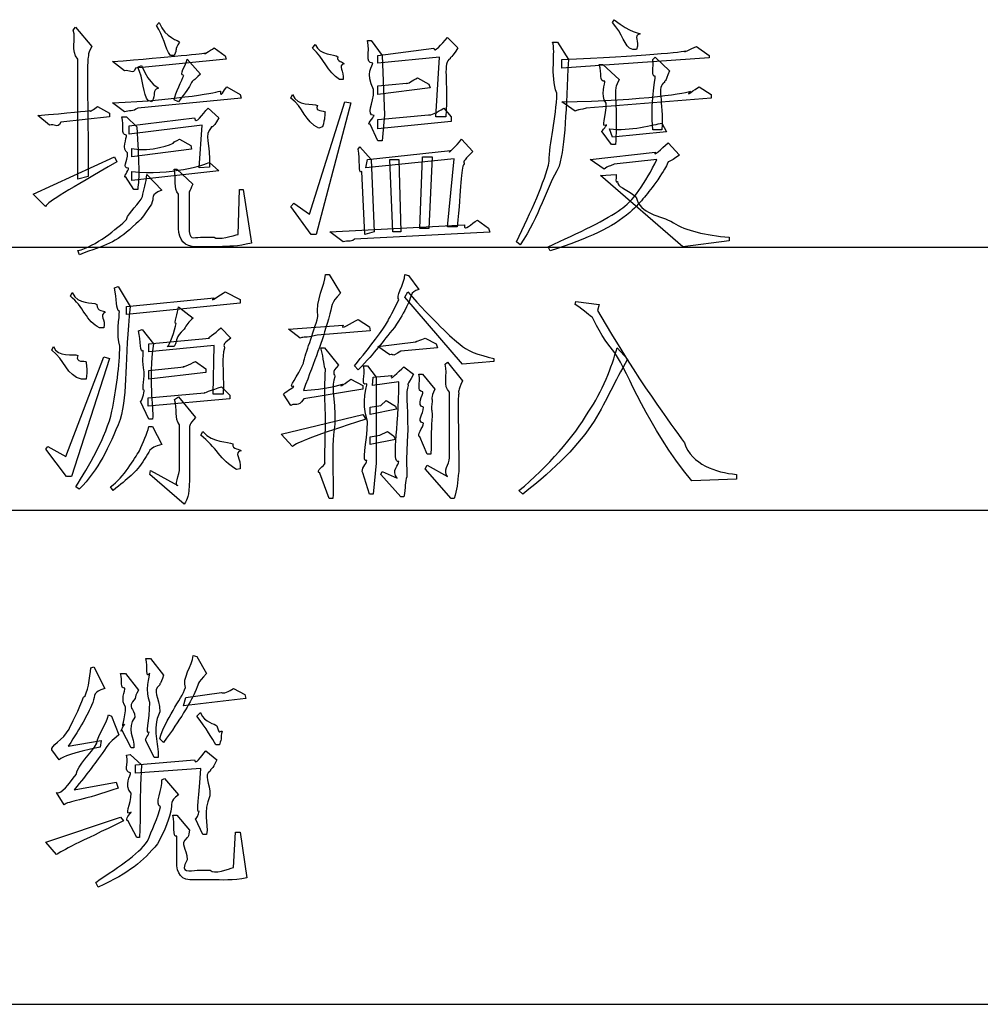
# Model space of a CAD drawing. Header units: millimetres. Extents: x 3 to 297, y 2 to 209.
# Tile 63 of 92: x 239 to 252, y 102 to 115. Entities that reach past the tile are written whole.
import ezdxf

# ---------------------------------------------------------------- set-up
doc = ezdxf.new("R2010")
doc.units = ezdxf.units.MM
doc.layers.get('0').update_dxf_attribs({"linetype": 'CONTINUOUS'})

msp = doc.modelspace()

# ---------------------------------------------------------------- linework, layer by layer
at = {"color": 0}
for p, q in [((240.8, 115.054), (240.838, 115.092)), ((240.8, 115.054), (240.8, 115.054)), ((246.852, 115.092), (246.874, 115.131)), ((239.697, 114.993), (239.725, 115.032)), ((239.725, 115.032), (239.945, 114.773)), ((242.872, 114.751), (242.906, 114.8)), ((243.6, 114.855), (243.649, 114.855)), ((243.649, 114.855), (243.798, 114.657)), ((244.664, 114.894), (244.802, 114.756)), ((246.058, 114.833), (246.125, 114.833)), ((246.125, 114.833), (246.268, 114.602)), ((247.966, 114.773), (248.136, 114.657)), ((241.037, 114.657), (240.987, 114.657)), ((241.566, 114.756), (241.715, 114.651)), ((241.715, 114.651), (241.726, 114.607)), ((243.738, 114.657), (244.482, 114.751)), ((243.738, 114.552), (243.738, 114.657)), ((243.798, 114.657), (243.826, 113.869)), ((247.172, 114.734), (247.122, 114.734)), ((247.172, 114.734), (247.172, 114.734)), ((248.136, 114.657), (248.136, 114.624)), ((239.758, 113.014), (239.758, 114.607)), ((240.375, 114.453), (240.216, 114.574)), ((241.726, 114.607), (240.524, 114.486)), ((240.552, 114.502), (240.602, 114.525)), ((241.208, 114.607), (241.384, 114.409)), ((244.559, 114.635), (243.738, 114.552)), ((244.51, 113.841), (244.559, 114.635)), ((248.136, 114.624), (246.18, 114.486)), ((246.18, 114.486), (246.18, 114.602)), ((246.676, 114.536), (246.725, 114.536)), ((246.725, 114.536), (246.94, 114.337)), ((247.387, 114.602), (247.42, 114.635)), ((247.42, 114.635), (247.607, 114.453)), ((243.28, 114.337), (243.231, 114.337)), ((243.738, 114.254), (244.118, 114.288)), ((243.738, 114.139), (243.738, 114.254)), ((244.267, 114.359), (244.416, 114.277)), ((244.416, 114.277), (244.432, 114.227)), ((240.827, 114.221), (240.827, 114.221)), ((241.737, 114.238), (241.913, 114.139)), ((241.913, 114.139), (241.924, 114.089)), ((242.586, 114.089), (242.608, 114.139)), ((244.432, 114.227), (243.738, 114.139)), ((248.004, 114.238), (248.164, 114.139)), ((248.164, 114.139), (248.164, 114.089)), ((240.375, 113.907), (240.216, 114.028)), ((241.924, 114.089), (240.552, 113.957)), ((240.739, 114.04), (240.69, 114.056)), ((241.092, 114.04), (241.037, 114.067)), ((242.834, 112.551), (243.302, 114.04)), ((243.38, 114.028), (242.922, 112.281)), ((243.302, 114.04), (243.38, 114.028)), ((246.356, 113.918), (246.18, 114.04)), ((248.164, 114.089), (246.505, 113.957)), ((239.383, 113.731), (239.229, 113.858)), ((240.017, 113.979), (240.177, 113.891)), ((240.177, 113.891), (240.177, 113.841)), ((241.489, 113.957), (241.627, 113.83)), ((243.738, 113.808), (244.41, 113.869)), ((243.826, 113.869), (243.798, 113.521)), ((244.614, 113.957), (244.713, 113.841)), ((246.902, 113.935), (246.902, 113.935)), ((240.177, 113.841), (239.532, 113.769)), ((240.342, 113.841), (240.403, 113.841)), ((240.403, 113.841), (240.541, 113.709)), ((240.441, 113.72), (241.307, 113.83)), ((241.406, 113.731), (240.441, 113.61)), ((241.367, 113.163), (241.406, 113.731)), ((243.738, 113.521), (243.639, 113.742)), ((243.738, 113.681), (243.738, 113.808)), ((244.713, 113.78), (243.738, 113.681)), ((244.642, 113.841), (244.51, 113.841)), ((244.713, 113.841), (244.713, 113.78)), ((247.508, 113.758), (247.569, 113.643)), ((240.441, 113.61), (240.441, 113.72)), ((243.005, 113.709), (242.955, 113.692)), ((246.841, 113.472), (246.714, 113.643)), ((246.852, 113.571), (246.814, 113.681)), ((247.569, 113.643), (246.852, 113.571)), ((247.508, 113.67), (247.387, 113.67)), ((241.108, 113.543), (241.257, 113.461)), ((241.108, 113.543), (241.108, 113.543)), ((243.798, 113.521), (243.738, 113.521)), ((244.851, 113.543), (245, 113.383)), ((246.891, 113.472), (246.841, 113.472)), ((247.591, 113.494), (247.74, 113.334)), ((240.474, 113.312), (240.474, 113.422)), ((241.268, 113.411), (240.474, 113.312)), ((241.257, 113.461), (241.268, 113.411)), ((243.479, 113.411), (243.501, 113.444)), ((243.501, 113.444), (243.649, 113.273)), ((243.6, 113.273), (244.703, 113.395)), ((246.555, 113.273), (247.42, 113.373)), ((239.163, 112.816), (240.243, 113.312)), ((240.243, 113.312), (240.276, 113.246)), ((241.505, 113.235), (241.627, 113.125)), ((244.752, 113.284), (243.578, 113.163)), ((243.578, 113.163), (243.6, 113.273)), ((243.649, 113.273), (243.688, 112.314)), ((243.936, 112.314), (243.897, 113.273)), ((243.897, 113.273), (244.019, 113.273)), ((244.019, 113.273), (244.046, 112.314)), ((244.294, 112.358), (244.333, 113.312)), ((244.333, 113.312), (244.46, 113.312)), ((244.46, 113.312), (244.416, 112.358)), ((244.664, 112.381), (244.752, 113.284)), ((246.014, 113.251), (246.014, 113.251)), ((246.742, 113.146), (246.555, 113.273)), ((247.442, 113.273), (246.874, 113.213)), ((241.627, 113.125), (240.474, 112.998)), ((240.474, 112.998), (240.474, 113.114)), ((240.673, 113.075), (240.871, 112.866)), ((241.037, 113.146), (241.07, 113.146)), ((241.07, 113.146), (241.285, 112.948)), ((241.505, 113.174), (241.367, 113.163)), ((243.567, 112.281), (243.528, 113.114)), ((246.692, 113.064), (246.902, 113.075)), ((239.896, 113.047), (239.758, 113.014)), ((240.502, 112.877), (240.392, 113.047)), ((247.784, 112.116), (246.692, 113.064)), ((239.328, 112.65), (239.163, 112.816)), ((240.552, 112.877), (240.502, 112.877)), ((241.092, 112.358), (241.092, 112.816)), ((241.886, 112.281), (241.902, 112.877)), ((241.902, 112.877), (241.952, 112.877)), ((241.952, 112.877), (242.062, 112.165)), ((242.586, 112.65), (242.624, 112.695)), ((242.624, 112.695), (242.834, 112.551)), ((242.856, 112.281), (242.586, 112.65)), ((246.962, 112.617), (246.962, 112.617)), ((240.403, 112.48), (240.403, 112.48)), ((245.061, 112.469), (245.209, 112.364)), ((243.104, 112.314), (244.89, 112.408)), ((243.28, 112.182), (243.104, 112.314)), ((245.226, 112.309), (243.429, 112.215)), ((243.688, 112.314), (243.567, 112.281)), ((244.046, 112.314), (243.936, 112.314)), ((244.416, 112.358), (244.294, 112.358)), ((244.791, 112.381), (244.664, 112.381)), ((245.209, 112.364), (245.226, 112.309)), ((241.384, 112.243), (241.566, 112.243)), ((242.922, 112.281), (242.856, 112.281)), ((245.629, 112.143), (245.579, 112.182)), ((248.401, 112.193), (247.784, 112.116)), ((248.401, 112.243), (248.401, 112.193)), ((225.742, 112.113), (252.448, 112.113)), ((239.78, 112.011), (239.758, 112.066)), ((241.627, 112.116), (241.34, 112.116)), ((246.025, 112.061), (245.998, 112.116)), ((243.043, 111.747), (243.093, 111.747)), ((243.093, 111.747), (243.242, 111.499)), ((244.096, 111.747), (244.145, 111.735)), ((244.145, 111.735), (244.283, 111.548)), ((239.659, 111.46), (239.681, 111.51)), ((240.243, 111.57), (240.293, 111.587)), ((240.293, 111.587), (240.453, 111.322)), ((241.715, 111.52), (241.913, 111.416)), ((244.096, 111.449), (244.135, 111.52)), ((240.403, 111.322), (241.566, 111.438)), ((241.913, 111.416), (241.913, 111.366)), ((244.862, 110.556), (244.096, 111.449)), ((246.356, 111.35), (246.367, 111.388)), ((246.367, 111.388), (246.676, 111.35)), ((241.913, 111.366), (240.403, 111.217)), ((240.403, 111.217), (240.403, 111.322)), ((241.092, 111.317), (241.29, 111.168)), ((244.145, 111.372), (244.145, 111.372)), ((246.676, 111.35), (246.654, 111.272)), ((243.479, 111.151), (243.628, 111.052)), ((240.105, 111.041), (240.044, 111.041)), ((240.563, 111.002), (240.612, 111.019)), ((240.612, 111.019), (240.761, 110.826)), ((241.654, 111.041), (241.786, 110.903)), ((242.553, 111.024), (243.28, 111.074)), ((242.707, 110.903), (242.553, 111.024)), ((243.639, 111.002), (242.933, 110.942)), ((243.628, 111.052), (243.639, 111.002)), ((240.701, 110.826), (241.505, 110.903)), ((243.738, 110.793), (244.245, 110.853)), ((244.366, 110.903), (244.515, 110.826)), ((239.411, 110.743), (239.433, 110.793)), ((240.701, 110.721), (240.701, 110.826)), ((241.566, 110.804), (240.701, 110.721)), ((241.037, 110.793), (240.943, 110.793)), ((241.555, 110.159), (241.566, 110.804)), ((242.983, 110.776), (243.032, 110.776)), ((243.032, 110.776), (243.219, 110.545)), ((243.897, 110.683), (243.738, 110.793)), ((244.531, 110.776), (244.046, 110.732)), ((244.515, 110.826), (244.531, 110.776)), ((244.829, 110.821), (244.829, 110.821)), ((246.913, 110.776), (247.051, 110.622)), ((239.598, 109.332), (240.105, 110.655)), ((240.177, 110.633), (239.675, 109.068)), ((240.105, 110.655), (240.177, 110.633)), ((241.318, 110.594), (241.456, 110.495)), ((245.276, 110.594), (244.862, 110.556)), ((245.276, 110.633), (245.276, 110.594)), ((246.885, 110.71), (246.885, 110.71)), ((239.868, 110.589), (239.868, 110.589)), ((240.701, 110.473), (241.169, 110.523)), ((240.701, 110.357), (240.701, 110.473)), ((241.456, 110.495), (241.456, 110.446)), ((243.479, 110.484), (243.429, 110.534)), ((243.55, 110.534), (243.6, 110.534)), ((243.6, 110.534), (243.716, 110.385)), ((244.085, 110.523), (244.212, 110.424)), ((244.631, 110.556), (244.664, 110.583)), ((244.664, 110.583), (244.862, 110.335)), ((239.868, 110.357), (239.808, 110.357)), ((241.456, 110.446), (240.701, 110.357)), ((243.38, 110.357), (243.539, 110.275)), ((243.666, 110.275), (243.677, 110.385)), ((243.677, 110.385), (243.925, 110.407)), ((243.716, 110.385), (243.716, 109.244)), ((244.283, 110.424), (244.333, 110.424)), ((244.333, 110.424), (244.493, 110.225)), ((241.665, 110.258), (241.776, 110.148)), ((243.539, 110.225), (242.757, 110.098)), ((243.539, 110.275), (243.539, 110.225)), ((244.019, 110.324), (243.666, 110.275)), ((244.019, 110.324), (244.019, 110.324)), ((240.69, 110.109), (241.439, 110.176)), ((240.69, 109.999), (240.69, 110.109)), ((241.776, 110.098), (240.69, 109.999)), ((241.042, 110.087), (241.092, 110.126)), ((241.092, 110.126), (241.318, 109.85)), ((241.687, 110.159), (241.555, 110.159)), ((241.776, 110.148), (241.776, 110.098)), ((242.586, 110.01), (242.486, 110.159)), ((243.777, 110.01), (243.848, 110.076)), ((243.848, 110.076), (243.975, 109.999)), ((244.691, 109.316), (244.691, 110.187)), ((240.701, 109.828), (240.59, 110.06)), ((242.586, 110.01), (242.586, 110.01)), ((243.639, 109.988), (243.777, 110.01)), ((243.639, 109.889), (243.639, 109.988)), ((243.986, 109.96), (243.639, 109.889)), ((243.975, 109.999), (243.986, 109.96)), ((240.21, 109.933), (240.21, 109.933)), ((240.75, 109.828), (240.701, 109.828)), ((242.454, 109.63), (243.539, 109.889)), ((243.043, 109.867), (243.043, 109.867)), ((243.539, 109.889), (243.578, 109.828)), ((240.701, 109.729), (240.75, 109.729)), ((240.75, 109.729), (240.871, 109.492)), ((241.108, 109.183), (241.108, 109.751)), ((246.61, 109.801), (246.61, 109.801)), ((241.39, 109.613), (241.417, 109.663)), ((242.608, 109.464), (242.454, 109.63)), ((243.639, 109.591), (243.765, 109.613)), ((243.639, 109.492), (243.639, 109.591)), ((243.975, 109.558), (243.639, 109.492)), ((243.765, 109.613), (243.865, 109.663)), ((243.865, 109.663), (243.947, 109.608)), ((243.947, 109.608), (243.975, 109.558)), ((244.394, 109.365), (244.294, 109.591)), ((239.334, 109.431), (239.361, 109.464)), ((239.609, 109.068), (239.334, 109.431)), ((239.361, 109.464), (239.598, 109.332)), ((244.443, 109.365), (244.394, 109.365)), ((241.913, 109.167), (241.864, 109.161)), ((243.716, 109.244), (243.677, 108.831)), ((244.366, 109.167), (244.394, 109.216)), ((244.713, 108.775), (244.366, 109.167)), ((244.394, 109.216), (244.664, 109.068)), ((239.675, 109.068), (239.609, 109.068)), ((240.712, 109.095), (240.722, 109.145)), ((241.169, 108.698), (240.712, 109.095)), ((240.722, 109.145), (241.087, 108.946)), ((241.241, 109.024), (241.241, 109.024)), ((243.093, 108.775), (242.971, 109.112)), ((243.628, 108.831), (243.539, 109.117)), ((243.777, 109.095), (243.798, 109.134)), ((244.046, 108.797), (243.777, 109.095)), ((243.798, 109.134), (243.997, 109.045)), ((248.5, 109.029), (247.905, 109.007)), ((248.5, 109.095), (248.5, 109.029)), ((239.775, 108.897), (239.731, 108.93)), ((240.226, 108.88), (240.193, 108.93)), ((240.226, 108.88), (240.226, 108.88)), ((243.143, 108.775), (243.093, 108.775)), ((243.677, 108.831), (243.628, 108.831)), ((244.085, 108.797), (244.046, 108.797)), ((244.752, 108.775), (244.713, 108.775)), ((245.661, 108.831), (245.612, 108.88)), ((225.742, 108.62), (252.448, 108.62)), ((225.742, 108.62), (252.448, 108.62)), ((241.29, 106.688), (241.335, 106.677)), ((241.335, 106.677), (241.467, 106.451)), ((239.929, 106.528), (239.968, 106.539)), ((239.968, 106.539), (240.116, 106.252)), ((240.662, 106.649), (240.722, 106.649)), ((240.722, 106.649), (240.894, 106.429)), ((240.326, 106.451), (240.392, 106.451)), ((240.392, 106.451), (240.563, 106.23)), ((241.186, 106.263), (241.186, 106.263)), ((241.191, 106.131), (241.665, 106.197)), ((241.825, 106.252), (241.974, 106.17)), ((241.974, 106.17), (241.985, 106.12)), ((240.712, 106.065), (240.712, 106.065)), ((241.158, 106.021), (241.191, 106.131)), ((241.985, 106.12), (241.158, 106.021)), ((240.166, 105.9), (240.205, 105.883)), ((241.335, 105.883), (241.384, 105.932)), ((240.205, 105.883), (240.304, 105.635)), ((240.375, 105.778), (240.375, 105.778)), ((241.335, 105.883), (241.335, 105.883)), ((240.464, 105.464), (240.342, 105.701)), ((239.631, 105.486), (240.067, 105.563)), ((240.067, 105.563), (240.056, 105.475)), ((240.772, 105.337), (240.662, 105.563)), ((240.894, 105.536), (240.844, 105.585)), ((241.638, 105.503), (241.588, 105.503)), ((239.51, 105.304), (239.411, 105.436)), ((240.111, 105.431), (240.111, 105.431)), ((240.403, 105.365), (240.453, 105.376)), ((240.403, 105.365), (240.403, 105.365)), ((240.453, 105.376), (240.602, 105.238)), ((240.502, 105.464), (240.464, 105.464)), ((241.456, 105.426), (241.604, 105.304)), ((240.524, 105.238), (241.307, 105.304)), ((240.524, 105.128), (240.524, 105.238)), ((240.822, 105.337), (240.772, 105.337)), ((241.39, 105.188), (240.524, 105.128)), ((239.708, 104.907), (240.265, 105.006)), ((240.265, 105.006), (240.293, 104.93)), ((240.871, 105.04), (240.91, 105.056)), ((240.91, 105.056), (241.092, 104.841)), ((239.576, 104.709), (239.477, 104.869)), ((239.334, 104.213), (240.326, 104.544)), ((240.326, 104.544), (240.364, 104.494)), ((240.541, 104.273), (240.425, 104.489)), ((241.02, 104.571), (241.07, 104.571)), ((241.07, 104.571), (241.241, 104.372)), ((241.417, 104.312), (241.318, 104.521)), ((241.825, 103.876), (241.852, 104.345)), ((241.852, 104.345), (241.913, 104.345)), ((241.913, 104.345), (242.001, 103.739)), ((239.477, 104.048), (239.334, 104.213)), ((240.574, 104.273), (240.541, 104.273)), ((241.07, 103.954), (241.07, 104.29)), ((241.467, 104.312), (241.417, 104.312)), ((239.477, 104.048), (239.477, 104.048)), ((241.34, 103.838), (241.516, 103.838)), ((240.028, 103.612), (239.995, 103.678)), ((241.516, 103.711), (241.307, 103.711)), ((240.028, 103.612), (240.028, 103.612)), ((225.742, 102.059), (252.448, 102.059))]:
    msp.add_line(p, q, dxfattribs=at)
for points in [[(240.987, 114.657), (240.917, 114.752), (240.891, 114.922), (240.8, 115.054)], [(240.838, 115.092), (240.913, 114.88), (241.108, 114.858), (241.108, 114.833)], [(247.122, 114.734), (246.998, 114.77), (246.991, 114.952), (246.852, 115.092)], [(246.874, 115.131), (247.098, 114.946), (247.213, 114.961), (247.221, 114.943)], [(239.758, 114.607), (239.66, 114.719), (239.737, 114.868), (239.697, 114.993)], [(247.221, 114.943), (247.117, 114.913), (247.216, 114.858), (247.172, 114.734)], [(239.945, 114.773), (239.877, 114.649), (239.904, 114.685), (239.901, 114.651)], [(241.108, 114.833), (241.031, 114.715), (241.084, 114.752), (241.037, 114.657)], [(242.906, 114.8), (242.974, 114.649), (243.164, 114.68), (243.209, 114.64)], [(243.672, 114.552), (243.558, 114.572), (243.644, 114.675), (243.6, 114.855)], [(244.482, 114.751), (244.489, 114.686), (244.576, 114.802), (244.664, 114.894)], [(246.114, 114.155), (246.021, 114.384), (246.102, 114.715), (246.058, 114.833)], [(247.828, 114.718), (247.763, 114.671), (247.891, 114.747), (247.966, 114.773)], [(239.901, 114.651), (239.869, 114.583), (239.896, 114.084), (239.896, 113.047)], [(240.216, 114.574), (241.012, 114.638), (241.44, 114.686), (241.456, 114.69)], [(241.456, 114.69), (241.398, 114.649), (241.511, 114.719), (241.566, 114.756)], [(243.231, 114.337), (243.067, 114.437), (243.027, 114.621), (242.872, 114.751)], [(244.802, 114.756), (244.72, 114.62), (244.7, 114.642), (244.697, 114.613)], [(246.18, 114.602), (247.26, 114.649), (247.813, 114.706), (247.828, 114.718)], [(240.602, 114.525), (240.722, 114.238), (240.823, 114.246), (240.827, 114.221)], [(241.163, 114.392), (241.087, 114.388), (241.197, 114.526), (241.208, 114.607)], [(243.209, 114.64), (243.184, 114.572), (243.283, 114.572), (243.291, 114.547)], [(243.291, 114.547), (243.199, 114.52), (243.294, 114.45), (243.28, 114.337)], [(243.683, 114.205), (243.567, 114.414), (243.674, 114.533), (243.672, 114.552)], [(244.697, 114.613), (244.595, 114.565), (244.675, 114.329), (244.642, 113.841)], [(246.268, 114.602), (246.235, 113.936), (246.227, 113.483), (246.146, 113.185)], [(246.753, 114.315), (246.668, 114.304), (246.72, 114.417), (246.676, 114.536)], [(247.42, 114.381), (247.355, 114.37), (247.409, 114.505), (247.387, 114.602)], [(240.524, 114.486), (240.491, 114.388), (240.441, 114.475), (240.375, 114.453)], [(240.69, 114.056), (240.623, 114.131), (240.631, 114.351), (240.552, 114.502)], [(241.037, 114.067), (241.049, 114.15), (241.144, 114.333), (241.163, 114.392)], [(241.384, 114.409), (241.281, 114.304), (241.293, 114.338), (241.268, 114.299)], [(247.387, 113.67), (247.355, 114.031), (247.42, 114.329), (247.42, 114.381)], [(247.607, 114.453), (247.554, 114.289), (247.541, 114.323), (247.541, 114.299)], [(241.268, 114.299), (241.233, 114.223), (241.187, 114.172), (241.092, 114.04)], [(244.118, 114.288), (244.129, 114.271), (244.201, 114.326), (244.267, 114.359)], [(246.769, 114.023), (246.683, 114.131), (246.76, 114.289), (246.753, 114.315)], [(246.94, 114.337), (246.892, 114.234), (246.899, 114.241), (246.896, 114.216)], [(247.541, 114.299), (247.437, 114.238), (247.53, 114.063), (247.508, 113.67)], [(240.216, 114.028), (241.142, 114.064), (241.633, 114.179), (241.649, 114.183)], [(240.827, 114.221), (240.734, 114.19), (240.805, 114.139), (240.739, 114.04)], [(241.649, 114.183), (241.645, 114.072), (241.695, 114.205), (241.737, 114.238)], [(242.608, 114.139), (242.666, 113.973), (242.883, 114.023), (242.939, 113.99)], [(243.688, 113.858), (243.574, 113.874), (243.685, 113.996), (243.683, 114.205)], [(246.014, 113.251), (246.01, 113.484), (246.109, 113.824), (246.114, 114.155)], [(246.18, 114.04), (247.3, 114.053), (247.873, 114.168), (247.888, 114.183)], [(246.896, 114.216), (246.885, 114.183), (246.893, 114.096), (246.902, 113.935)], [(247.888, 114.183), (247.803, 114.084), (247.945, 114.216), (248.004, 114.238)], [(242.955, 113.692), (242.769, 113.775), (242.751, 113.975), (242.586, 114.089)], [(242.939, 113.99), (242.895, 113.907), (243.027, 113.929), (243.038, 113.907)], [(246.775, 113.736), (246.689, 113.676), (246.772, 113.853), (246.769, 114.023)], [(239.229, 113.858), (239.623, 113.892), (239.892, 113.92), (239.918, 113.924)], [(239.918, 113.924), (239.91, 113.899), (239.976, 113.946), (240.017, 113.979)], [(240.552, 113.957), (240.491, 113.907), (240.441, 113.929), (240.375, 113.907)], [(241.307, 113.83), (241.321, 113.723), (241.408, 113.88), (241.489, 113.957)], [(243.038, 113.907), (243.034, 113.866), (243.038, 113.822), (243.005, 113.709)], [(243.639, 113.742), (243.574, 113.716), (243.688, 113.838), (243.688, 113.858)], [(244.41, 113.869), (244.445, 113.859), (244.515, 113.897), (244.614, 113.957)], [(246.505, 113.957), (246.359, 113.918), (246.422, 113.943), (246.356, 113.918)], [(246.902, 113.935), (246.899, 113.742), (246.905, 113.618), (246.891, 113.472)], [(239.532, 113.769), (239.477, 113.676), (239.449, 113.756), (239.383, 113.731)], [(240.403, 113.599), (240.318, 113.601), (240.375, 113.72), (240.342, 113.841)], [(241.627, 113.83), (241.545, 113.657), (241.528, 113.727), (241.528, 113.698)], [(246.714, 113.643), (246.689, 113.634), (246.775, 113.717), (246.775, 113.736)], [(246.814, 113.681), (247.08, 113.649), (247.409, 113.739), (247.508, 113.758)], [(240.419, 113.362), (240.333, 113.407), (240.41, 113.561), (240.403, 113.599)], [(240.541, 113.709), (240.568, 113.237), (240.576, 113.034), (240.552, 112.877)], [(241.528, 113.698), (241.428, 113.601), (241.519, 113.497), (241.505, 113.174)], [(240.474, 113.422), (240.73, 113.367), (241.016, 113.485), (241.031, 113.494)], [(241.031, 113.494), (240.998, 113.502), (241.075, 113.521), (241.108, 113.543)], [(244.703, 113.395), (244.636, 113.319), (244.785, 113.455), (244.851, 113.543)], [(247.42, 113.373), (247.381, 113.301), (247.503, 113.419), (247.591, 113.494)], [(240.43, 113.158), (240.339, 113.169), (240.422, 113.243), (240.419, 113.362)], [(243.528, 113.114), (243.468, 113.07), (243.512, 113.279), (243.479, 113.411)], [(245, 113.383), (244.846, 113.226), (244.887, 113.254), (244.884, 113.218)], [(240.276, 113.246), (239.645, 112.878), (239.364, 112.717), (239.328, 112.65)], [(240.474, 113.114), (240.994, 113.058), (241.439, 113.209), (241.505, 113.235)], [(244.884, 113.218), (244.837, 113.153), (244.849, 112.901), (244.791, 112.381)], [(245.579, 112.182), (245.772, 112.587), (245.955, 112.978), (246.014, 113.251)], [(246.874, 113.213), (246.833, 113.187), (246.789, 113.191), (246.742, 113.146)], [(246.962, 112.617), (247.106, 112.695), (247.294, 112.976), (247.442, 113.273)], [(247.585, 113.235), (247.571, 113.176), (247.53, 113.132), (247.453, 113.003)], [(247.74, 113.334), (247.598, 113.226), (247.599, 113.26), (247.585, 113.235)], [(240.392, 113.047), (240.351, 113.017), (240.437, 113.143), (240.43, 113.158)], [(240.618, 112.783), (240.623, 112.871), (240.673, 112.968), (240.673, 113.075)], [(241.092, 112.816), (241.02, 112.893), (241.072, 113.014), (241.037, 113.146)], [(246.146, 113.185), (245.959, 112.874), (245.896, 112.543), (245.629, 112.143)], [(246.902, 113.075), (246.892, 112.926), (246.907, 112.992), (246.918, 112.981)], [(241.285, 112.948), (241.233, 112.838), (241.235, 112.849), (241.235, 112.816)], [(246.918, 112.981), (246.918, 112.904), (247.015, 112.901), (247.166, 112.777)], [(247.453, 113.003), (247.304, 112.805), (247.256, 112.735), (247.084, 112.573)], [(240.871, 112.866), (240.707, 112.805), (240.778, 112.772), (240.734, 112.684)], [(241.235, 112.816), (241.233, 112.772), (241.235, 112.637), (241.235, 112.381)], [(240.403, 112.48), (240.432, 112.576), (240.581, 112.695), (240.618, 112.783)], [(240.734, 112.684), (240.623, 112.51), (240.61, 112.493), (240.485, 112.381)], [(247.166, 112.777), (247.219, 112.54), (247.482, 112.542), (247.662, 112.436)], [(245.998, 112.116), (246.407, 112.302), (246.789, 112.481), (246.962, 112.617)], [(247.084, 112.573), (246.841, 112.364), (246.557, 112.241), (246.025, 112.061)], [(239.758, 112.066), (239.984, 112.115), (240.295, 112.367), (240.403, 112.48)], [(244.89, 112.408), (244.879, 112.302), (244.979, 112.431), (245.061, 112.469)], [(247.662, 112.436), (247.818, 112.331), (248.092, 112.269), (248.401, 112.243)], [(240.485, 112.381), (240.26, 112.165), (240.129, 112.143), (239.78, 112.011)], [(241.34, 112.116), (241.155, 112.115), (241.11, 112.208), (241.092, 112.358)], [(241.235, 112.381), (241.233, 112.188), (241.285, 112.243), (241.384, 112.243)], [(241.566, 112.243), (241.612, 112.199), (241.831, 112.267), (241.886, 112.281)], [(242.062, 112.165), (241.869, 112.115), (241.766, 112.127), (241.627, 112.116)], [(243.429, 112.215), (243.368, 112.17), (243.346, 112.204), (243.28, 112.182)], [(242.944, 111.19), (242.908, 111.412), (243.043, 111.606), (243.043, 111.747)], [(244.019, 111.416), (243.964, 111.434), (244.096, 111.628), (244.096, 111.747)], [(239.681, 111.51), (239.766, 111.33), (239.948, 111.394), (240.012, 111.35)], [(240.309, 111.256), (240.26, 111.286), (240.283, 111.423), (240.243, 111.57)], [(241.566, 111.438), (241.486, 111.361), (241.649, 111.479), (241.715, 111.52)], [(244.135, 111.52), (244.471, 111.132), (244.73, 110.9), (244.829, 110.821)], [(244.283, 111.548), (244.158, 111.511), (244.19, 111.463), (244.145, 111.372)], [(240.044, 111.041), (239.877, 111.118), (239.824, 111.335), (239.659, 111.46)], [(243.242, 111.499), (243.111, 111.361), (243.14, 111.358), (243.082, 111.157)], [(243.865, 111.118), (243.865, 111.114), (243.971, 111.317), (244.019, 111.416)], [(240.012, 111.35), (240.009, 111.246), (240.111, 111.275), (240.122, 111.25)], [(240.122, 111.25), (240.035, 111.198), (240.13, 111.158), (240.105, 111.041)], [(240.315, 110.798), (240.266, 110.931), (240.312, 111.197), (240.309, 111.256)], [(240.453, 111.322), (240.373, 110.625), (240.422, 110.178), (240.32, 109.823)], [(241.064, 111.096), (241.02, 111.081), (241.092, 111.25), (241.092, 111.317)], [(244.145, 111.372), (244.074, 111.213), (244.042, 111.175), (243.958, 111.046)], [(246.587, 111.179), (246.55, 111.198), (246.495, 111.262), (246.356, 111.35)], [(246.654, 111.272), (247.201, 110.32), (247.629, 109.77), (247.806, 109.514)], [(241.29, 111.168), (241.221, 111.121), (241.202, 111.075), (241.169, 111.024)], [(242.751, 110.573), (242.78, 110.713), (242.88, 110.958), (242.944, 111.19)], [(243.082, 111.157), (242.994, 110.839), (242.912, 110.639), (242.751, 110.208)], [(243.28, 111.074), (243.225, 110.997), (243.386, 111.11), (243.479, 111.151)], [(243.429, 110.534), (243.64, 110.798), (243.812, 111.019), (243.865, 111.118)], [(246.885, 110.71), (246.701, 110.912), (246.605, 111.153), (246.587, 111.179)], [(240.623, 110.738), (240.582, 110.688), (240.596, 110.87), (240.563, 111.002)], [(240.943, 110.793), (240.983, 110.801), (241.045, 111.015), (241.064, 111.096)], [(241.169, 111.024), (241.038, 110.905), (241.092, 110.899), (241.037, 110.793)], [(241.505, 110.903), (241.446, 110.887), (241.588, 110.964), (241.654, 111.041)], [(243.958, 111.046), (243.79, 110.839), (243.717, 110.73), (243.479, 110.484)], [(241.786, 110.903), (241.662, 110.816), (241.704, 110.804), (241.704, 110.771)], [(242.933, 110.942), (242.751, 110.897), (242.773, 110.928), (242.707, 110.903)], [(244.245, 110.853), (244.213, 110.849), (244.318, 110.881), (244.366, 110.903)], [(239.808, 110.357), (239.605, 110.404), (239.587, 110.618), (239.411, 110.743)], [(239.433, 110.793), (239.488, 110.633), (239.703, 110.705), (239.758, 110.672)], [(240.21, 109.933), (240.266, 110.206), (240.315, 110.556), (240.315, 110.798)], [(240.64, 110.456), (240.602, 110.6), (240.634, 110.694), (240.623, 110.738)], [(240.761, 110.826), (240.69, 110.335), (240.764, 110.007), (240.75, 109.828)], [(241.704, 110.771), (241.662, 110.633), (241.698, 110.534), (241.687, 110.159)], [(243.043, 110.495), (243.027, 110.515), (243.023, 110.622), (242.983, 110.776)], [(244.046, 110.732), (243.897, 110.633), (243.964, 110.707), (243.897, 110.683)], [(244.829, 110.821), (244.904, 110.739), (245.077, 110.68), (245.276, 110.633)], [(246.532, 109.922), (246.716, 110.188), (246.847, 110.53), (246.913, 110.776)], [(239.758, 110.672), (239.72, 110.567), (239.853, 110.611), (239.868, 110.589)], [(241.169, 110.523), (241.104, 110.508), (241.252, 110.553), (241.318, 110.594)], [(247.051, 110.622), (246.874, 110.316), (246.786, 110.098), (246.61, 109.801)], [(247.905, 109.007), (247.3, 109.754), (247.069, 110.426), (246.885, 110.71)], [(239.868, 110.589), (239.869, 110.523), (239.886, 110.49), (239.868, 110.357)], [(242.624, 110.264), (242.53, 110.239), (242.685, 110.396), (242.751, 110.573)], [(243.043, 109.867), (243.027, 110.214), (243.043, 110.462), (243.043, 110.495)], [(243.219, 110.545), (243.111, 110.442), (243.17, 110.419), (243.17, 110.391)], [(243.594, 110.297), (243.508, 110.265), (243.575, 110.409), (243.55, 110.534)], [(243.925, 110.407), (243.882, 110.316), (244.011, 110.456), (244.085, 110.523)], [(244.691, 110.187), (244.595, 110.265), (244.671, 110.415), (244.631, 110.556)], [(240.64, 110.214), (240.602, 110.199), (240.64, 110.316), (240.64, 110.456)], [(243.17, 110.391), (243.111, 110.265), (243.17, 110.151), (243.17, 109.762)], [(243.269, 110.291), (243.199, 110.232), (243.327, 110.316), (243.38, 110.357)], [(244.212, 110.424), (244.114, 110.25), (244.143, 110.308), (244.14, 110.275)], [(244.338, 110.192), (244.239, 110.199), (244.317, 110.305), (244.283, 110.424)], [(244.862, 110.335), (244.793, 110.184), (244.813, 110.205), (244.813, 110.164)], [(240.59, 110.06), (240.602, 110.041), (240.64, 110.195), (240.64, 110.214)], [(241.439, 110.176), (241.402, 110.166), (241.547, 110.217), (241.665, 110.258)], [(242.486, 110.159), (242.498, 110.184), (242.609, 110.237), (242.624, 110.264)], [(242.751, 110.208), (243.041, 110.225), (243.25, 110.287), (243.269, 110.291)], [(243.6, 109.795), (243.514, 110.082), (243.597, 110.264), (243.594, 110.297)], [(244.019, 109.266), (243.911, 109.244), (244.019, 109.67), (244.019, 110.324)], [(244.14, 110.275), (244.107, 110.184), (244.135, 110.045), (244.135, 109.685)], [(244.493, 110.225), (244.44, 110.107), (244.46, 110.094), (244.46, 110.065)], [(241.108, 109.751), (241.031, 109.842), (241.087, 109.955), (241.042, 110.087)], [(242.757, 110.098), (242.67, 109.968), (242.652, 110.054), (242.586, 110.01)], [(244.344, 109.988), (244.246, 110.007), (244.341, 110.155), (244.338, 110.192)], [(244.813, 110.164), (244.793, 110.107), (244.813, 109.784), (244.813, 109.134)], [(244.344, 109.773), (244.246, 109.809), (244.344, 109.889), (244.344, 109.988)], [(244.46, 110.065), (244.44, 109.934), (244.46, 109.973), (244.46, 109.867)], [(239.731, 108.93), (239.892, 109.185), (240.14, 109.598), (240.21, 109.933)], [(240.32, 109.823), (240.167, 109.445), (240.035, 109.161), (239.775, 108.897)], [(241.318, 109.85), (241.237, 109.758), (241.241, 109.743), (241.241, 109.707)], [(243.578, 109.828), (242.906, 109.611), (242.659, 109.516), (242.608, 109.464)], [(243.038, 109.244), (243.027, 109.211), (243.043, 109.484), (243.043, 109.867)], [(244.46, 109.867), (244.44, 109.725), (244.454, 109.597), (244.443, 109.365)], [(245.612, 108.88), (245.992, 109.192), (246.348, 109.602), (246.532, 109.922)], [(240.574, 109.409), (240.623, 109.52), (240.681, 109.63), (240.701, 109.729)], [(241.241, 109.707), (241.237, 109.571), (241.241, 109.445), (241.241, 109.024)], [(243.17, 109.762), (243.111, 109.372), (243.16, 109.047), (243.143, 108.775)], [(243.594, 109.277), (243.514, 109.244), (243.6, 109.493), (243.6, 109.795)], [(244.135, 109.685), (244.107, 109.229), (244.13, 109.117), (244.124, 109.062)], [(244.294, 109.591), (244.246, 109.604), (244.344, 109.729), (244.344, 109.773)], [(246.61, 109.801), (246.403, 109.489), (246.116, 109.183), (245.661, 108.831)], [(241.864, 109.161), (241.651, 109.277), (241.588, 109.466), (241.39, 109.613)], [(241.417, 109.663), (241.552, 109.504), (241.748, 109.538), (241.814, 109.498)], [(240.871, 109.492), (240.681, 109.438), (240.72, 109.404), (240.64, 109.294)], [(241.814, 109.498), (241.803, 109.427), (241.916, 109.431), (241.924, 109.409)], [(247.806, 109.514), (247.91, 109.222), (248.216, 109.12), (248.5, 109.095)], [(240.193, 108.93), (240.373, 109.059), (240.508, 109.299), (240.574, 109.409)], [(240.64, 109.294), (240.524, 109.104), (240.425, 109.048), (240.226, 108.88)], [(241.924, 109.409), (241.817, 109.387), (241.927, 109.31), (241.913, 109.167)], [(244.664, 109.068), (244.595, 109.136), (244.691, 109.227), (244.691, 109.316)], [(241.087, 108.946), (241.031, 108.928), (241.108, 109.091), (241.108, 109.183)], [(242.971, 109.112), (242.901, 109.145), (243.034, 109.211), (243.038, 109.244)], [(243.539, 109.117), (243.508, 109.159), (243.59, 109.236), (243.594, 109.277)], [(243.997, 109.045), (243.911, 109.145), (244.019, 109.218), (244.019, 109.266)], [(241.241, 109.024), (241.233, 108.781), (241.213, 108.784), (241.169, 108.698)], [(244.124, 109.062), (244.096, 109.001), (244.107, 108.919), (244.085, 108.797)], [(244.813, 109.134), (244.793, 108.979), (244.792, 108.89), (244.752, 108.775)], [(241.186, 106.263), (241.137, 106.38), (241.275, 106.562), (241.29, 106.688)], [(240.712, 106.451), (240.648, 106.373), (240.695, 106.542), (240.662, 106.649)], [(239.835, 106.136), (239.885, 106.164), (239.921, 106.409), (239.929, 106.528)], [(240.381, 106.258), (240.307, 106.248), (240.359, 106.352), (240.326, 106.451)], [(240.712, 106.065), (240.648, 106.208), (240.712, 106.429), (240.712, 106.451)], [(240.894, 106.429), (240.855, 106.281), (240.844, 106.335), (240.844, 106.302)], [(241.467, 106.451), (241.336, 106.31), (241.363, 106.329), (241.312, 106.197)], [(240.844, 106.302), (240.736, 106.215), (240.844, 106.149), (240.844, 105.944)], [(240.116, 106.252), (239.951, 106.2), (239.996, 106.175), (239.956, 106.065)], [(240.392, 106.01), (240.318, 106.076), (240.388, 106.232), (240.381, 106.258)], [(240.563, 106.23), (240.524, 106.16), (240.521, 106.153), (240.519, 106.12)], [(240.844, 105.585), (240.913, 105.833), (241.133, 106.109), (241.186, 106.263)], [(241.312, 106.197), (241.237, 106.05), (241.125, 105.847), (240.894, 105.536)], [(241.665, 106.197), (241.685, 106.178), (241.766, 106.215), (241.825, 106.252)], [(239.956, 106.065), (239.869, 105.862), (239.808, 105.762), (239.631, 105.486)], [(239.642, 105.712), (239.66, 105.759), (239.783, 105.993), (239.835, 106.136)], [(240.519, 106.12), (240.399, 105.977), (240.513, 106.004), (240.513, 105.872)], [(240.706, 105.674), (240.648, 105.62), (240.712, 105.829), (240.712, 106.065)], [(240.012, 105.525), (240.024, 105.635), (240.14, 105.789), (240.166, 105.9)], [(240.375, 105.778), (240.318, 105.682), (240.392, 105.873), (240.392, 106.01)], [(240.844, 105.944), (240.736, 105.686), (240.836, 105.536), (240.822, 105.337)], [(241.384, 105.932), (241.446, 105.796), (241.572, 105.785), (241.604, 105.756)], [(240.342, 105.701), (240.3, 105.646), (240.367, 105.759), (240.375, 105.778)], [(240.513, 105.872), (240.399, 105.712), (240.509, 105.603), (240.502, 105.464)], [(241.588, 105.503), (241.545, 105.58), (241.463, 105.729), (241.335, 105.883)], [(241.604, 105.756), (241.63, 105.62), (241.66, 105.702), (241.671, 105.684)], [(239.411, 105.436), (239.389, 105.481), (239.565, 105.572), (239.642, 105.712)], [(240.304, 105.635), (240.2, 105.547), (240.18, 105.544), (240.111, 105.431)], [(240.662, 105.563), (240.641, 105.569), (240.702, 105.647), (240.706, 105.674)], [(241.671, 105.684), (241.651, 105.587), (241.671, 105.609), (241.638, 105.503)], [(239.736, 105.111), (239.752, 105.238), (239.934, 105.384), (240.012, 105.525)], [(240.056, 105.475), (239.671, 105.395), (239.568, 105.351), (239.51, 105.304)], [(240.111, 105.431), (239.943, 105.205), (239.907, 105.146), (239.708, 104.907)], [(240.458, 105.133), (240.359, 105.146), (240.436, 105.239), (240.403, 105.365)], [(241.307, 105.304), (241.314, 105.23), (241.39, 105.344), (241.456, 105.426)], [(240.602, 105.238), (240.575, 104.723), (240.592, 104.453), (240.574, 104.273)], [(241.604, 105.304), (241.538, 105.164), (241.516, 105.188), (241.516, 105.155)], [(239.477, 104.869), (239.543, 104.848), (239.632, 104.975), (239.736, 105.111)], [(240.464, 104.863), (240.366, 104.969), (240.461, 105.103), (240.458, 105.133)], [(241.367, 104.621), (241.321, 104.573), (241.374, 104.842), (241.39, 105.188)], [(241.516, 105.155), (241.42, 105.097), (241.513, 105.012), (241.511, 104.825)], [(240.855, 104.681), (240.769, 104.705), (240.885, 104.925), (240.871, 105.04)], [(240.293, 104.93), (239.83, 104.764), (239.631, 104.756), (239.576, 104.709)], [(240.464, 104.61), (240.366, 104.55), (240.464, 104.712), (240.464, 104.863)], [(241.092, 104.841), (240.972, 104.756), (241.011, 104.72), (240.993, 104.621)], [(241.511, 104.825), (241.413, 104.606), (241.492, 104.466), (241.467, 104.312)], [(240.425, 104.489), (240.366, 104.517), (240.464, 104.594), (240.464, 104.61)], [(240.695, 104.251), (240.722, 104.337), (240.833, 104.556), (240.855, 104.681)], [(240.993, 104.621), (240.939, 104.44), (240.918, 104.378), (240.816, 104.191)], [(241.318, 104.521), (241.321, 104.506), (241.367, 104.588), (241.367, 104.621)], [(240.364, 104.494), (239.775, 104.209), (239.543, 104.098), (239.477, 104.048)], [(241.07, 104.29), (241.005, 104.271), (241.053, 104.453), (241.02, 104.571)], [(241.241, 104.372), (241.215, 104.215), (241.208, 104.298), (241.208, 104.273)], [(239.995, 103.678), (240.322, 103.897), (240.614, 104.089), (240.695, 104.251)], [(240.816, 104.191), (240.615, 103.948), (240.45, 103.811), (240.028, 103.612)], [(241.208, 104.273), (241.098, 104.169), (241.208, 104.152), (241.208, 103.976)], [(241.307, 103.711), (241.122, 103.699), (241.07, 103.793), (241.07, 103.954)], [(241.208, 103.976), (241.098, 103.783), (241.252, 103.838), (241.34, 103.838)], [(241.516, 103.838), (241.56, 103.783), (241.759, 103.852), (241.825, 103.876)], [(242.001, 103.739), (241.814, 103.699), (241.674, 103.711), (241.516, 103.711)]]:
    msp.add_open_spline(points, degree=3, dxfattribs=at)

doc.saveas('drawing.dxf')
